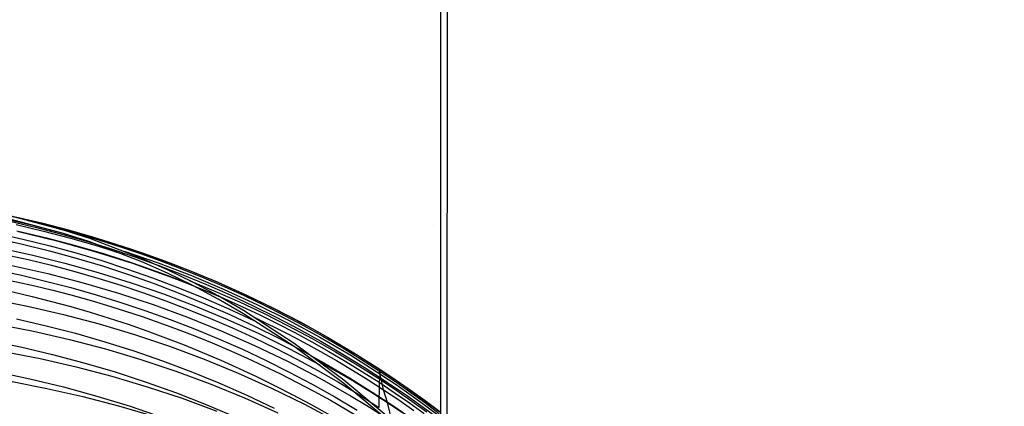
# Model space of a CAD drawing. Extents: x -383 to 1849, y -1185 to -529.
# Tile 207 of 256: x -363 to -350, y -915 to -910. Entities that reach past the tile are written whole.
import ezdxf

# ---------------------------------------------------------------- set-up
doc = ezdxf.new("R2010")
doc.units = 0
doc.layers.add('PREDEFINITO', color=7, linetype='CONTINUOUS')

msp = doc.modelspace()

# ---------------------------------------------------------------- linework, layer by layer
at = {"layer": 'PREDEFINITO'}
for p, q in [((-356.95, -878.052, 395), (-357.087, -1065.254, 395)), ((-357.08, -1079.133, 420), (-357.053, -884.99, 420)), ((-357.08, -1079.133, 370), (-357.053, -884.99, 370)), ((-362.817, -912.641, 574.187), (-362.483, -912.717, 574.181)), ((-362.058, -912.785, 573.978), (-362.751, -912.601, 575.391)), ((-362.058, -912.828, 573.978), (-362.751, -912.644, 575.391)), ((-362.735, -912.603, 578.069), (-362.336, -912.696, 578.058)), ((-362.696, -912.609, 575.987), (-362.353, -912.69, 575.98)), ((-362.353, -912.69, 575.98), (-362.012, -912.778, 575.973)), ((-362.336, -912.696, 578.058), (-361.939, -912.8, 578.047)), ((-362.687, -912.711, 572.191), (-362.325, -912.797, 572.188)), ((-362.676, -912.793, 570.165), (-362.286, -912.886, 570.166)), ((-362.656, -912.803, 582.253), (-362.148, -912.926, 582.232)), ((-362.483, -912.717, 574.181), (-362.15, -912.801, 574.176)), ((-362.325, -912.797, 572.188), (-361.965, -912.891, 572.186)), ((-362.15, -912.758, 574.176), (-361.866, -912.836, 574.171)), ((-361.708, -912.897, 573.215), (-362.058, -912.785, 573.978)), ((-361.708, -912.94, 573.215), (-362.058, -912.828, 573.978)), ((-362.012, -912.778, 575.973), (-361.673, -912.875, 575.965)), ((-361.939, -912.8, 578.047), (-361.546, -912.915, 578.035)), ((-357.147, -912.725, 420), (-357.147, -912.725, 370)), ((-362.286, -912.886, 570.166), (-361.899, -912.988, 570.167)), ((-362.148, -912.926, 582.232), (-361.644, -913.067, 582.21)), ((-361.965, -912.891, 572.186), (-361.609, -912.994, 572.183)), ((-361.866, -912.836, 574.171), (-361.583, -912.919, 574.166)), ((-361.019, -913.16, 571.641), (-361.708, -912.897, 573.215)), ((-361.019, -913.203, 571.641), (-361.708, -912.94, 573.215)), ((-361.673, -912.875, 575.965), (-361.337, -912.979, 575.958)), ((-361.583, -912.919, 574.166), (-361.303, -913.007, 574.161)), ((-361.546, -912.915, 578.035), (-361.157, -913.039, 578.023)), ((-362.933, -913.016, 566.133), (-362.485, -913.113, 566.142)), ((-361.899, -912.988, 570.167), (-361.516, -913.101, 570.168)), ((-361.644, -913.067, 582.21), (-361.146, -913.224, 582.187)), ((-361.609, -912.994, 572.183), (-361.254, -913.106, 572.18)), ((-361.337, -912.979, 575.958), (-361.004, -913.091, 575.95)), ((-361.303, -913.007, 574.161), (-361.024, -913.101, 574.156)), ((-361.254, -913.063, 572.18), (-360.806, -913.218, 572.177)), ((-361.157, -913.039, 578.023), (-360.771, -913.174, 578.01)), ((-361.004, -913.091, 575.95), (-360.673, -913.21, 575.943)), ((-362.84, -913.106, 586.318), (-362.528, -913.175, 586.303)), ((-362.528, -913.175, 586.303), (-362.219, -913.251, 586.288)), ((-362.485, -913.113, 566.142), (-362.041, -913.223, 566.151)), ((-362.041, -913.223, 566.151), (-361.601, -913.346, 566.162)), ((-361.516, -913.101, 570.168), (-361.135, -913.223, 570.17)), ((-361.135, -913.223, 570.17), (-360.759, -913.356, 570.171)), ((-361.024, -913.101, 574.156), (-360.747, -913.201, 574.151)), ((-360.681, -913.311, 570.856), (-361.019, -913.16, 571.641)), ((-360.681, -913.354, 570.856), (-361.019, -913.203, 571.641)), ((-360.806, -913.218, 572.177), (-360.364, -913.388, 572.174)), ((-360.771, -913.174, 578.01), (-360.39, -913.32, 577.997)), ((-360.747, -913.201, 574.151), (-360.473, -913.305, 574.145)), ((-360.673, -913.21, 575.943), (-360.346, -913.338, 575.935)), ((-362.975, -913.307, 588.356), (-362.635, -913.379, 588.339)), ((-362.743, -913.252, 564.126), (-362.269, -913.36, 564.14)), ((-362.219, -913.251, 586.288), (-361.911, -913.332, 586.272)), ((-361.911, -913.332, 586.272), (-361.605, -913.42, 586.255)), ((-361.601, -913.346, 566.162), (-361.164, -913.482, 566.173)), ((-361.146, -913.224, 582.187), (-360.9, -913.309, 582.174)), ((-360.9, -913.309, 582.174), (-360.655, -913.399, 582.161)), ((-360.345, -913.476, 570.078), (-360.681, -913.311, 570.856)), ((-360.345, -913.519, 570.078), (-360.681, -913.354, 570.856)), ((-360.473, -913.305, 574.145), (-360.2, -913.415, 574.14)), ((-360.39, -913.32, 577.997), (-360.013, -913.476, 577.984)), ((-360.346, -913.338, 575.935), (-360.022, -913.472, 575.927)), ((-362.635, -913.379, 588.339), (-362.297, -913.459, 588.321)), ((-362.297, -913.459, 588.321), (-361.961, -913.546, 588.302)), ((-362.269, -913.36, 564.14), (-361.798, -913.482, 564.155)), ((-361.798, -913.482, 564.155), (-361.332, -913.619, 564.171)), ((-361.605, -913.42, 586.255), (-361.301, -913.515, 586.238)), ((-361.164, -913.482, 566.173), (-360.733, -913.631, 566.185)), ((-360.759, -913.356, 570.171), (-360.386, -913.498, 570.173)), ((-360.655, -913.399, 582.161), (-360.412, -913.492, 582.148)), ((-360.386, -913.455, 570.173), (-360.054, -913.592, 570.175)), ((-360.364, -913.388, 572.174), (-359.927, -913.571, 572.171)), ((-360.009, -913.656, 569.308), (-360.345, -913.476, 570.078)), ((-360.2, -913.415, 574.14), (-359.931, -913.531, 574.135)), ((-360.022, -913.472, 575.927), (-359.702, -913.615, 575.919)), ((-360.013, -913.476, 577.984), (-359.641, -913.642, 577.97)), ((-361.961, -913.546, 588.302), (-361.628, -913.641, 588.282)), ((-361.301, -913.515, 586.238), (-361, -913.615, 586.219)), ((-361, -913.615, 586.219), (-360.701, -913.722, 586.2)), ((-360.412, -913.492, 582.148), (-360.17, -913.59, 582.135)), ((-360.009, -913.699, 569.308), (-360.345, -913.519, 570.078)), ((-360.17, -913.59, 582.135), (-359.931, -913.692, 582.121)), ((-360.054, -913.592, 570.175), (-359.725, -913.737, 570.178)), ((-359.931, -913.531, 574.135), (-359.663, -913.652, 574.13)), ((-359.927, -913.571, 572.171), (-359.497, -913.768, 572.168)), ((-359.702, -913.615, 575.919), (-359.385, -913.765, 575.911)), ((-363.017, -913.697, 560.103), (-362.536, -913.792, 560.124)), ((-361.628, -913.641, 588.282), (-361.297, -913.743, 588.261)), ((-361.332, -913.619, 564.171), (-360.872, -913.77, 564.188)), ((-361.297, -913.743, 588.261), (-360.969, -913.852, 588.239)), ((-360.733, -913.631, 566.185), (-360.307, -913.793, 566.197)), ((-360.701, -913.722, 586.2), (-360.404, -913.835, 586.18)), ((-359.673, -913.851, 568.542), (-360.009, -913.656, 569.308)), ((-359.673, -913.894, 568.542), (-360.009, -913.699, 569.308)), ((-359.931, -913.692, 582.121), (-359.693, -913.798, 582.106)), ((-359.725, -913.737, 570.178), (-359.4, -913.89, 570.18)), ((-359.663, -913.652, 574.13), (-359.399, -913.778, 574.124)), ((-359.641, -913.642, 577.97), (-359.274, -913.818, 577.956)), ((-362.536, -913.792, 560.124), (-362.059, -913.903, 560.147)), ((-360.969, -913.852, 588.239), (-360.643, -913.969, 588.215)), ((-360.872, -913.77, 564.188), (-360.416, -913.936, 564.207)), ((-360.404, -913.835, 586.18), (-360.111, -913.954, 586.159)), ((-360.307, -913.793, 566.197), (-359.886, -913.968, 566.211)), ((-359.693, -913.798, 582.106), (-359.458, -913.909, 582.092)), ((-359, -914.285, 567.022), (-359.673, -913.851, 568.542)), ((-359.497, -913.768, 572.168), (-359.074, -913.979, 572.165)), ((-359.399, -913.778, 574.124), (-359.137, -913.91, 574.119)), ((-359.385, -913.765, 575.911), (-359.072, -913.923, 575.902)), ((-359.274, -913.818, 577.956), (-358.913, -914.005, 577.941)), ((-362.682, -913.959, 592.425), (-362.289, -914.051, 592.4)), ((-362.059, -913.903, 560.147), (-361.585, -914.028, 560.172)), ((-360.643, -913.969, 588.215), (-360.321, -914.094, 588.191)), ((-360.416, -913.936, 564.207), (-359.967, -914.117, 564.227)), ((-360.111, -913.954, 586.159), (-359.82, -914.08, 586.137)), ((-359.886, -913.968, 566.211), (-359.471, -914.156, 566.225)), ((-359, -914.328, 567.022), (-359.673, -913.894, 568.542)), ((-359.523, -913.943, 568.2), (-359.083, -914.16, 568.21)), ((-359.458, -913.909, 582.092), (-359.225, -914.023, 582.076)), ((-359.4, -913.89, 570.18), (-359.08, -914.051, 570.183)), ((-359.137, -913.91, 574.119), (-358.878, -914.047, 574.113)), ((-359.074, -913.979, 572.165), (-358.659, -914.204, 572.162)), ((-359.072, -913.923, 575.902), (-358.764, -914.088, 575.894)), ((-358.913, -914.005, 577.941), (-358.557, -914.202, 577.926)), ((-362.938, -914.029, 558.108), (-362.456, -914.124, 558.134)), ((-362.456, -914.124, 558.134), (-361.978, -914.234, 558.161)), ((-362.289, -914.051, 592.4), (-361.898, -914.152, 592.373)), ((-361.585, -914.028, 560.172), (-361.117, -914.168, 560.199)), ((-360.321, -914.094, 588.191), (-360.002, -914.225, 588.165)), ((-359.967, -914.117, 564.227), (-359.525, -914.312, 564.247)), ((-359.82, -914.08, 586.137), (-359.532, -914.212, 586.115)), ((-359.225, -914.023, 582.076), (-358.994, -914.142, 582.061)), ((-359.08, -914.051, 570.183), (-358.763, -914.219, 570.185)), ((-358.878, -914.047, 574.113), (-358.622, -914.189, 574.108)), ((-358.764, -914.088, 575.894), (-358.46, -914.261, 575.886)), ((-363.052, -914.245, 594.464), (-362.628, -914.332, 594.437)), ((-361.978, -914.234, 558.161), (-361.504, -914.359, 558.191)), ((-361.898, -914.152, 592.373), (-361.51, -914.264, 592.345)), ((-361.51, -914.264, 592.345), (-361.126, -914.385, 592.314)), ((-361.117, -914.168, 560.199), (-360.653, -914.323, 560.227)), ((-360.002, -914.225, 588.165), (-359.686, -914.364, 588.139)), ((-359.532, -914.212, 586.115), (-359.247, -914.35, 586.092)), ((-359.471, -914.156, 566.225), (-359.063, -914.356, 566.24)), ((-359.083, -914.16, 568.21), (-358.866, -914.274, 568.215)), ((-358.994, -914.142, 582.061), (-358.765, -914.265, 582.045)), ((-358.765, -914.265, 582.045), (-358.539, -914.393, 582.029)), ((-358.763, -914.219, 570.185), (-358.451, -914.396, 570.188)), ((-358.659, -914.204, 572.162), (-358.251, -914.443, 572.16)), ((-358.622, -914.189, 574.108), (-358.369, -914.336, 574.102)), ((-358.557, -914.202, 577.926), (-358.208, -914.409, 577.911)), ((-358.46, -914.261, 575.886), (-358.16, -914.441, 575.877)), ((-362.851, -914.392, 556.12), (-362.37, -914.487, 556.149)), ((-362.628, -914.332, 594.437), (-362.206, -914.431, 594.408)), ((-361.504, -914.359, 558.191), (-361.035, -914.499, 558.222)), ((-361.126, -914.385, 592.314), (-360.746, -914.517, 592.282)), ((-360.653, -914.323, 560.227), (-360.196, -914.493, 560.257)), ((-359.686, -914.364, 588.139), (-359.374, -914.511, 588.111)), ((-359.525, -914.312, 564.247), (-359.09, -914.521, 564.269)), ((-359.247, -914.35, 586.092), (-358.966, -914.494, 586.068)), ((-359.063, -914.356, 566.24), (-358.662, -914.57, 566.256)), ((-358.341, -914.772, 565.521), (-359, -914.285, 567.022)), ((-358.341, -914.815, 565.521), (-359, -914.328, 567.022)), ((-358.866, -914.274, 568.215), (-358.651, -914.391, 568.22)), ((-358.651, -914.391, 568.22), (-358.438, -914.513, 568.225)), ((-358.539, -914.393, 582.029), (-358.315, -914.524, 582.012)), ((-358.451, -914.396, 570.188), (-358.144, -914.581, 570.192)), ((-358.369, -914.336, 574.102), (-358.119, -914.489, 574.097)), ((-362.37, -914.487, 556.149), (-361.892, -914.596, 556.181)), ((-362.206, -914.431, 594.408), (-361.788, -914.542, 594.377)), ((-361.035, -914.499, 558.222), (-360.571, -914.653, 558.256)), ((-360.746, -914.517, 592.282), (-360.369, -914.658, 592.248)), ((-360.196, -914.493, 560.257), (-359.745, -914.678, 560.288)), ((-359.374, -914.511, 588.111), (-359.066, -914.665, 588.082)), ((-359.09, -914.521, 564.269), (-358.662, -914.745, 564.292)), ((-358.966, -914.494, 586.068), (-358.688, -914.644, 586.043)), ((-358.662, -914.526, 566.256), (-358.433, -914.656, 566.265)), ((-358.438, -914.513, 568.225), (-358.228, -914.638, 568.231)), ((-358.315, -914.524, 582.012), (-358.094, -914.66, 581.996)), ((-358.251, -914.443, 572.16), (-357.853, -914.696, 572.157)), ((-358.208, -914.409, 577.911), (-357.865, -914.627, 577.896)), ((-358.16, -914.441, 575.877), (-357.866, -914.629, 575.869)), ((-358.119, -914.489, 574.097), (-357.873, -914.648, 574.091)), ((-362.958, -914.657, 596.462), (-362.507, -914.753, 596.431)), ((-361.892, -914.596, 556.181), (-361.418, -914.72, 556.215)), ((-361.788, -914.542, 594.377), (-361.374, -914.664, 594.343)), ((-360.571, -914.653, 558.256), (-360.113, -914.822, 558.291)), ((-360.369, -914.658, 592.248), (-359.998, -914.81, 592.212)), ((-358.688, -914.644, 586.043), (-358.413, -914.801, 586.017)), ((-358.433, -914.656, 566.265), (-358.207, -914.789, 566.275)), ((-358.228, -914.638, 568.231), (-358.02, -914.767, 568.237)), ((-358.144, -914.581, 570.192), (-357.842, -914.774, 570.195)), ((-358.094, -914.66, 581.996), (-357.875, -914.8, 581.978)), ((-357.873, -914.648, 574.091), (-357.865, -914.627, 577.896)), ((-357.842, -914.774, 570.195), (-357.873, -914.648, 574.091)), ((-357.873, -914.648, 574.091), (-357.671, -914.783, 574.086)), ((-357.865, -914.627, 577.896), (-357.866, -914.692, 579.97)), ((-357.866, -914.629, 575.869), (-357.663, -914.765, 575.863)), ((-357.865, -914.627, 577.896), (-357.662, -914.762, 577.886)), ((-362.76, -914.787, 554.137), (-362.28, -914.881, 554.17)), ((-362.507, -914.753, 596.431), (-362.06, -914.861, 596.397)), ((-361.418, -914.72, 556.215), (-360.949, -914.859, 556.252)), ((-361.374, -914.664, 594.343), (-360.964, -914.797, 594.307)), ((-359.745, -914.678, 560.288), (-359.301, -914.878, 560.322)), ((-359.066, -914.665, 588.082), (-358.762, -914.826, 588.052)), ((-358.662, -914.745, 564.292), (-358.243, -914.984, 564.316)), ((-357.702, -915.309, 564.04), (-358.341, -914.772, 565.521)), ((-358.207, -914.789, 566.275), (-357.984, -914.927, 566.285)), ((-358.02, -914.767, 568.237), (-357.814, -914.899, 568.243)), ((-357.866, -914.692, 579.97), (-357.875, -914.8, 581.978)), ((-357.853, -914.696, 572.157), (-357.65, -914.832, 572.156)), ((-357.814, -914.899, 568.243), (-357.842, -914.774, 570.195)), ((-357.842, -914.774, 570.195), (-357.64, -914.91, 570.197)), ((-357.671, -914.783, 574.086), (-357.471, -914.923, 574.081)), ((-357.663, -914.765, 575.863), (-357.464, -914.904, 575.856)), ((-357.662, -914.762, 577.886), (-357.463, -914.901, 577.876)), ((-362.28, -914.881, 554.17), (-361.802, -914.99, 554.207)), ((-362.06, -914.861, 596.397), (-361.616, -914.983, 596.36)), ((-360.964, -914.797, 594.307), (-360.559, -914.942, 594.269)), ((-360.949, -914.859, 556.252), (-360.485, -915.013, 556.29)), ((-360.113, -914.822, 558.291), (-359.661, -915.006, 558.328)), ((-359.998, -914.81, 592.212), (-359.63, -914.971, 592.174)), ((-359.301, -914.878, 560.322), (-358.864, -915.092, 560.357)), ((-358.762, -914.826, 588.052), (-358.462, -914.995, 588.022)), ((-358.413, -914.801, 586.017), (-358.143, -914.964, 585.991)), ((-357.702, -915.352, 564.04), (-358.341, -914.815, 565.521)), ((-357.875, -914.8, 581.978), (-357.876, -915.133, 585.964)), ((-357.875, -914.8, 581.978), (-357.673, -914.934, 581.962)), ((-357.764, -915.069, 566.295), (-357.814, -914.899, 568.243)), ((-357.814, -914.899, 568.243), (-357.612, -915.035, 568.249)), ((-357.65, -914.832, 572.156), (-357.451, -914.971, 572.155)), ((-357.64, -914.91, 570.197), (-357.44, -915.049, 570.2)), ((-357.464, -914.904, 575.856), (-357.266, -915.046, 575.85)), ((-357.463, -914.901, 577.876), (-357.265, -915.043, 577.867)), ((-361.802, -914.99, 554.207), (-361.33, -915.113, 554.245)), ((-361.616, -914.983, 596.36), (-361.177, -915.118, 596.32)), ((-360.559, -914.942, 594.269), (-360.158, -915.098, 594.228)), ((-360.485, -915.013, 556.29), (-360.027, -915.181, 556.331)), ((-359.661, -915.006, 558.328), (-359.216, -915.204, 558.368)), ((-359.63, -914.971, 592.174), (-359.268, -915.142, 592.134)), ((-358.462, -914.995, 588.022), (-358.167, -915.171, 587.99)), ((-358.243, -914.984, 564.316), (-358.037, -915.108, 564.329)), ((-358.143, -914.964, 585.991), (-357.876, -915.133, 585.964)), ((-357.984, -914.927, 566.285), (-357.764, -915.069, 566.295)), ((-357.673, -914.934, 581.962), (-357.473, -915.073, 581.945)), ((-357.612, -915.035, 568.249), (-357.412, -915.174, 568.255)), ((-357.471, -914.923, 574.081), (-357.274, -915.065, 574.077)), ((-357.451, -914.971, 572.155), (-357.253, -915.114, 572.153)), ((-357.44, -915.049, 570.2), (-357.243, -915.192, 570.203)), ((-357.266, -915.046, 575.85), (-357.071, -915.192, 575.844)), ((-357.265, -915.043, 577.867), (-357.07, -915.189, 577.857)), ((-361.33, -915.113, 554.245), (-360.861, -915.251, 554.287)), ((-361.177, -915.118, 596.32), (-360.742, -915.266, 596.278)), ((-360.158, -915.098, 594.228), (-359.763, -915.265, 594.185)), ((-358.864, -915.092, 560.357), (-358.435, -915.321, 560.393)), ((-358.037, -915.108, 564.329), (-357.833, -915.236, 564.342)), ((-357.706, -915.305, 564.047), (-357.764, -915.069, 566.295)), ((-357.764, -915.069, 566.295), (-357.561, -915.204, 566.304)), ((-357.473, -915.073, 581.945), (-357.276, -915.215, 581.928)), ((-357.274, -915.065, 574.077), (-357.079, -915.212, 574.072)), ((-357.253, -915.114, 572.153), (-357.059, -915.26, 572.152))]:
    msp.add_line(p, q, dxfattribs=at)
at = {"layer": 'PREDEFINITO', "extrusion": (0.001264, -0.042708, -0.999087)}
msp.add_arc((-393.293, 939.726, -529.101), 14.997, 125.1953, 297.2997, dxfattribs=at)
at = {"layer": 'PREDEFINITO', "extrusion": (0.015277, -0.101694, -0.994698)}
msp.add_arc((-499.684, 916.777, -471.784), 14.997, 132.055, 314.6366, dxfattribs=at)
at = {"layer": 'PREDEFINITO', "extrusion": (-0.016803, 0.114563, -0.993274)}
msp.add_arc((496.771, -791.198, -678.875), 14.942, 95.8433, 275.2787, dxfattribs=at)
at = {"layer": 'PREDEFINITO', "extrusion": (-0.016824, 0.171811, -0.984986)}
msp.add_arc((454.776, -773.055, -732.399), 14.961, 82.6511, 280.1, dxfattribs=at)
at = {"layer": 'PREDEFINITO', "extrusion": (-0.016915, 0.074595, -0.99707)}
msp.add_arc((562.034, -776.588, -640.448), 14.938, 107.3243, 274.6342, dxfattribs=at)
at = {"layer": 'PREDEFINITO', "extrusion": (-0.016833, 0.307513, -0.951395)}
msp.add_arc((416.425, -680.201, -850.74), 14.979, 55.839, 295.273, dxfattribs=at)

doc.saveas('drawing.dxf')
